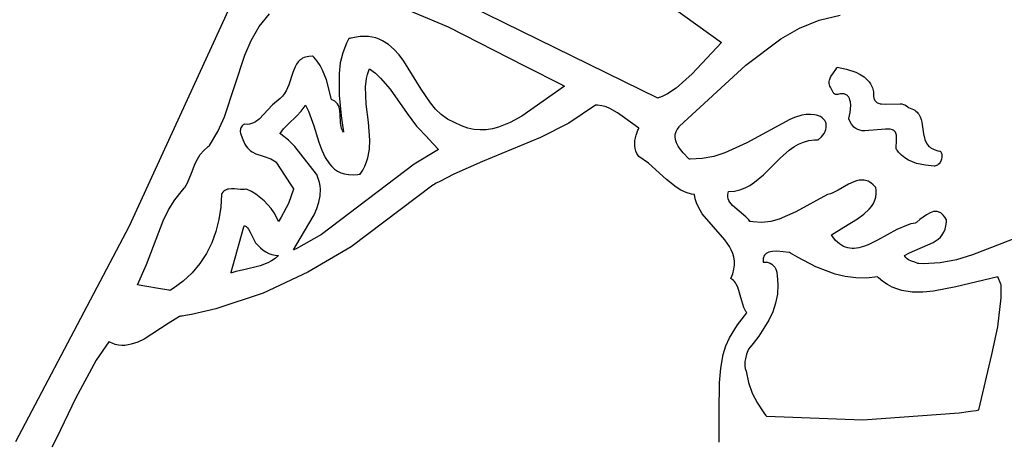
# Model space of a CAD drawing. Extents: x 21.3 to 51.6, y -34 to 34.1.
# Tile 28 of 117: x 47.1 to 48.8, y -28 to -27.3. Entities that reach past the tile are written whole.
import ezdxf

# ---------------------------------------------------------------- set-up
doc = ezdxf.new("R2010")
doc.units = 0

msp = doc.modelspace()

# ---------------------------------------------------------------- linework, layer by layer
at = {"layer": 'Layer 1', "color": 7, "linetype": 'CONTINUOUS'}
for p, q in [((47.641046, -27.211929), (47.86157, -27.305008)), ((48.185667, -27.220676), (48.34074, -27.332784)), ((48.229614, -27.430003), (47.832524, -27.235163)), ((47.476252, -27.276237), (47.302874, -27.654893)), ((47.530629, -27.304569), (47.548406, -27.282126)), ((48.512164, -27.293373), (48.549074, -27.284326)), ((48.477555, -27.307519), (48.512164, -27.293373)), ((47.51668, -27.32891), (47.530629, -27.304569)), ((47.86157, -27.305008), (47.995557, -27.373365)), ((48.444862, -27.325934), (48.477555, -27.307519)), ((47.505574, -27.354685), (47.51668, -27.32891)), ((47.683621, -27.333665), (47.676993, -27.350418)), ((47.687959, -27.32584), (47.683621, -27.333665)), ((47.688026, -27.32582), (47.687959, -27.32584)), ((47.688163, -27.325782), (47.688026, -27.32582)), ((47.68925, -27.325482), (47.688163, -27.325782)), ((47.691401, -27.32492), (47.68925, -27.325482)), ((47.707595, -27.322117), (47.691401, -27.32492)), ((47.715049, -27.321788), (47.707595, -27.322117)), ((47.722104, -27.322128), (47.715049, -27.321788)), ((47.728783, -27.323101), (47.722104, -27.322128)), ((47.735108, -27.324672), (47.728783, -27.323101)), ((47.741103, -27.326804), (47.735108, -27.324672)), ((47.74679, -27.329463), (47.741103, -27.326804)), ((47.75733, -27.336218), (47.74679, -27.329463)), ((47.76691, -27.344655), (47.75733, -27.336218)), ((48.34074, -27.332784), (48.289349, -27.387646)), ((48.383695, -27.372258), (48.444862, -27.325934)), ((47.469896, -27.462788), (47.505574, -27.354685)), ((47.676993, -27.350418), (47.672775, -27.368315)), ((47.775711, -27.354488), (47.76691, -27.344655)), ((47.783914, -27.365436), (47.775711, -27.354488)), ((47.596158, -27.370711), (47.593639, -27.375192)), ((47.599122, -27.366688), (47.596158, -27.370711)), ((47.602629, -27.363208), (47.599122, -27.366688)), ((47.604617, -27.361697), (47.602629, -27.363208)), ((47.606778, -27.360354), (47.604617, -27.361697)), ((47.609124, -27.359188), (47.606778, -27.360354)), ((47.611668, -27.358211), (47.609124, -27.359188)), ((47.617396, -27.356863), (47.611668, -27.358211)), ((47.624061, -27.356394), (47.617396, -27.356863)), ((47.624206, -27.356521), (47.624094, -27.356416)), ((47.624428, -27.356732), (47.624206, -27.356521)), ((47.626166, -27.358437), (47.624428, -27.356732)), ((47.632389, -27.36559), (47.626166, -27.358437)), ((47.637561, -27.373213), (47.632389, -27.36559)), ((47.672775, -27.368315), (47.670587, -27.386962)), ((47.814375, -27.414691), (47.783914, -27.365436)), ((48.267498, -27.47968), (48.383695, -27.372258)), ((47.589544, -27.385193), (47.582364, -27.406991)), ((47.593639, -27.375192), (47.589544, -27.385193)), ((47.641838, -27.381223), (47.637561, -27.373213)), ((47.648328, -27.398074), (47.641838, -27.381223)), ((47.670587, -27.386962), (47.670761, -27.42493)), ((47.995557, -27.373365), (48.062549, -27.407546)), ((48.289349, -27.387646), (48.26144, -27.412472)), ((47.582364, -27.406991), (47.577705, -27.417442)), ((47.657404, -27.43278), (47.648328, -27.398074)), ((47.574764, -27.42226), (47.571284, -27.426695)), ((47.577705, -27.417442), (47.574764, -27.42226)), ((47.830733, -27.438628), (47.814375, -27.414691)), ((48.065711, -27.409192), (47.990755, -27.461552)), ((48.062549, -27.407546), (48.064643, -27.408614)), ((48.064643, -27.408614), (48.06569, -27.409148)), ((48.06569, -27.409148), (48.065733, -27.40917)), ((48.246135, -27.422412), (48.238045, -27.426536)), ((48.26144, -27.412472), (48.246135, -27.422412)), ((47.567167, -27.430663), (47.553625, -27.442002)), ((47.571284, -27.426695), (47.567167, -27.430663)), ((47.657558, -27.432844), (47.657433, -27.432795)), ((47.657807, -27.432943), (47.657558, -27.432844)), ((47.659699, -27.433786), (47.657807, -27.432943)), ((47.662978, -27.435707), (47.659699, -27.433786)), ((47.665641, -27.437919), (47.662978, -27.435707)), ((47.667753, -27.440395), (47.665641, -27.437919)), ((47.66938, -27.443105), (47.667753, -27.440395)), ((47.670761, -27.42493), (47.674449, -27.461176)), ((47.839828, -27.449432), (47.830733, -27.438628)), ((48.22976, -27.429959), (48.229692, -27.429984)), ((48.229894, -27.42991), (48.22976, -27.429959)), ((48.230162, -27.429811), (48.229894, -27.42991)), ((48.230697, -27.429612), (48.230162, -27.429811)), ((48.231763, -27.429205), (48.230697, -27.429612)), ((48.233878, -27.428357), (48.231763, -27.429205)), ((48.238045, -27.426536), (48.233878, -27.428357)), ((47.553625, -27.442002), (47.530319, -27.467123)), ((47.670589, -27.446021), (47.66938, -27.443105)), ((47.671444, -27.449115), (47.670589, -27.446021)), ((47.672013, -27.452358), (47.671444, -27.449115)), ((47.672556, -27.459177), (47.672013, -27.452358)), ((47.849775, -27.45908), (47.839828, -27.449432)), ((48.119899, -27.442513), (48.073224, -27.474066)), ((48.120058, -27.442508), (48.119934, -27.442508)), ((48.120307, -27.44251), (48.120058, -27.442508)), ((48.120804, -27.442515), (48.120307, -27.44251)), ((48.121791, -27.44254), (48.120804, -27.442515)), ((48.123747, -27.442641), (48.121791, -27.44254)), ((48.131318, -27.443691), (48.123747, -27.442641)), ((48.138529, -27.445673), (48.131318, -27.443691)), ((48.145435, -27.448449), (48.138529, -27.445673)), ((48.158551, -27.455837), (48.145435, -27.448449)), ((48.171105, -27.464753), (48.158551, -27.455837)), ((48.496896, -27.458647), (48.489372, -27.459089)), ((48.50423, -27.459253), (48.496896, -27.458647)), ((47.458244, -27.488735), (47.469896, -27.462788)), ((47.504621, -27.475842), (47.502582, -27.477244)), ((47.504949, -27.475888), (47.504683, -27.475848)), ((47.505477, -27.475961), (47.504949, -27.475888)), ((47.50957, -27.476193), (47.505477, -27.475961)), ((47.513447, -27.475838), (47.50957, -27.476193)), ((47.517129, -27.47495), (47.513447, -27.475838)), ((47.520637, -27.473581), (47.517129, -27.47495)), ((47.52399, -27.471785), (47.520637, -27.473581)), ((47.530319, -27.467123), (47.52399, -27.471785)), ((47.673106, -27.473352), (47.672556, -27.459177)), ((47.67417, -27.480252), (47.673106, -27.473352)), ((47.674449, -27.461176), (47.676653, -27.477668)), ((47.860756, -27.467291), (47.849775, -27.45908)), ((47.884919, -27.479003), (47.860756, -27.467291)), ((47.970563, -27.472727), (47.949853, -27.481086)), ((47.990755, -27.461552), (47.970563, -27.472727)), ((48.073224, -27.474066), (48.023905, -27.499375)), ((48.196288, -27.48278), (48.171105, -27.464753)), ((48.460509, -27.467849), (48.385181, -27.508555)), ((48.468668, -27.464315), (48.460509, -27.467849)), ((48.481959, -27.46034), (48.468668, -27.464315)), ((48.489372, -27.459089), (48.481959, -27.46034)), ((48.507732, -27.460023), (48.50423, -27.459253)), ((48.511074, -27.461144), (48.507732, -27.460023)), ((48.514218, -27.462646), (48.511074, -27.461144)), ((48.517128, -27.464559), (48.514218, -27.462646)), ((48.519764, -27.466913), (48.517128, -27.464559)), ((48.522091, -27.469737), (48.519764, -27.466913)), ((48.524069, -27.473061), (48.522091, -27.469737)), ((48.524087, -27.473141), (48.524073, -27.473078)), ((48.524115, -27.473267), (48.524087, -27.473141)), ((48.524309, -27.474266), (48.524115, -27.473267)), ((48.524685, -27.478148), (48.524309, -27.474266)), ((47.44353, -27.513318), (47.458244, -27.488735)), ((47.497577, -27.485655), (47.497424, -27.487535)), ((47.497424, -27.487535), (47.497489, -27.489454)), ((47.497489, -27.489454), (47.497746, -27.4914)), ((47.497977, -27.483825), (47.497577, -27.485655)), ((47.497746, -27.4914), (47.498727, -27.495328)), ((47.498651, -27.482058), (47.497977, -27.483825)), ((47.499624, -27.480364), (47.498651, -27.482058)), ((47.500926, -27.478756), (47.499624, -27.480364)), ((47.502582, -27.477244), (47.500926, -27.478756)), ((47.67513, -27.483556), (47.67417, -27.480252)), ((47.676465, -27.486724), (47.67513, -27.483556)), ((47.678239, -27.489727), (47.676465, -27.486724)), ((47.676653, -27.477668), (47.677677, -27.485335)), ((47.677677, -27.485335), (47.678148, -27.489002)), ((47.678148, -27.489002), (47.678205, -27.489452)), ((47.678205, -27.489452), (47.678233, -27.489676)), ((47.896011, -27.482927), (47.884919, -27.479003)), ((47.907, -27.485249), (47.896011, -27.482927)), ((47.917882, -27.486098), (47.907, -27.485249)), ((47.928655, -27.485601), (47.917882, -27.486098)), ((47.939313, -27.483888), (47.928655, -27.485601)), ((47.949853, -27.481086), (47.939313, -27.483888)), ((48.19108, -27.495179), (48.194293, -27.486528)), ((48.194293, -27.486528), (48.195285, -27.484565)), ((48.195285, -27.484565), (48.195806, -27.48362)), ((48.195806, -27.48362), (48.196073, -27.483158)), ((48.196073, -27.483158), (48.196208, -27.482929)), ((48.196208, -27.482929), (48.196276, -27.482816)), ((48.25998, -27.495378), (48.260554, -27.492062)), ((48.260554, -27.492062), (48.261639, -27.488727)), ((48.261639, -27.488727), (48.263273, -27.485379)), ((48.263273, -27.485379), (48.265494, -27.482023)), ((48.265494, -27.482023), (48.266838, -27.480343)), ((48.266838, -27.480343), (48.267498, -27.47968)), ((48.518492, -27.495073), (48.520633, -27.491984)), ((48.520633, -27.491984), (48.522376, -27.488758)), ((48.522376, -27.488758), (48.523666, -27.485383)), ((48.523666, -27.485383), (48.524453, -27.48185)), ((48.524453, -27.48185), (48.524685, -27.478148)), ((47.498727, -27.495328), (47.501795, -27.502996)), ((47.501795, -27.502996), (47.505452, -27.510747)), ((47.505452, -27.510747), (47.507676, -27.514323)), ((48.023905, -27.499375), (47.921904, -27.541633)), ((48.188973, -27.509424), (48.189269, -27.504617)), ((48.189126, -27.51418), (48.188973, -27.509424)), ((48.189269, -27.504617), (48.19108, -27.495179)), ((48.259878, -27.498671), (48.25998, -27.495378)), ((48.260208, -27.501934), (48.259878, -27.498671)), ((48.260933, -27.505163), (48.260208, -27.501934)), ((48.262012, -27.508353), (48.260933, -27.505163)), ((48.265081, -27.514594), (48.262012, -27.508353)), ((48.385181, -27.508555), (48.346975, -27.526299)), ((48.476111, -27.510994), (48.484902, -27.507185)), ((48.484902, -27.507185), (48.494178, -27.504632)), ((48.494178, -27.504632), (48.504013, -27.50352)), ((48.504013, -27.50352), (48.509163, -27.503561)), ((48.509163, -27.503561), (48.509818, -27.503596)), ((48.509818, -27.503596), (48.510146, -27.503616)), ((48.510185, -27.503618), (48.516002, -27.498035)), ((48.516002, -27.498035), (48.518492, -27.495073)), ((47.427354, -27.529337), (47.433379, -27.522024)), ((47.433379, -27.522024), (47.440914, -27.51525)), ((47.440914, -27.51525), (47.443071, -27.513653)), ((47.443071, -27.513653), (47.443348, -27.513456)), ((47.443348, -27.513456), (47.443488, -27.513358)), ((47.507676, -27.514323), (47.510109, -27.517434)), ((47.510109, -27.517434), (47.51273, -27.520127)), ((47.51273, -27.520127), (47.515517, -27.522449)), ((47.515517, -27.522449), (47.518448, -27.524446)), ((47.518448, -27.524446), (47.524654, -27.527652)), ((47.524654, -27.527652), (47.537827, -27.532219)), ((48.189761, -27.518804), (48.189126, -27.51418)), ((48.190912, -27.523211), (48.189761, -27.518804)), ((48.192612, -27.527321), (48.190912, -27.523211)), ((48.194893, -27.53105), (48.192612, -27.527321)), ((48.269104, -27.520616), (48.265081, -27.514594)), ((48.273771, -27.526377), (48.269104, -27.520616)), ((48.283791, -27.53695), (48.273771, -27.526377)), ((48.346975, -27.526299), (48.327265, -27.532562)), ((48.444361, -27.535119), (48.459699, -27.521647)), ((48.459699, -27.521647), (48.467735, -27.515876)), ((48.467735, -27.515876), (48.476111, -27.510994)), ((47.411924, -27.561918), (47.418547, -27.54517)), ((47.418547, -27.54517), (47.422517, -27.537087)), ((47.422517, -27.537087), (47.427354, -27.529337)), ((47.537827, -27.532219), (47.550837, -27.536811)), ((47.550837, -27.536811), (47.556842, -27.540049)), ((47.556842, -27.540049), (47.559642, -27.542066)), ((47.559642, -27.542066), (47.559981, -27.54234)), ((47.559981, -27.54234), (47.56015, -27.542479)), ((47.560188, -27.542514), (47.560221, -27.542565)), ((47.560221, -27.542565), (47.56038, -27.542811)), ((47.56038, -27.542811), (47.561052, -27.543849)), ((47.561052, -27.543849), (47.567401, -27.55366)), ((47.921904, -27.541633), (47.871508, -27.563769)), ((48.196262, -27.532746), (48.194893, -27.53105)), ((48.212968, -27.544185), (48.196262, -27.532746)), ((48.244772, -27.573086), (48.212968, -27.544185)), ((48.283863, -27.536957), (48.283821, -27.536955)), ((48.283947, -27.536963), (48.283863, -27.536957)), ((48.284619, -27.537002), (48.283947, -27.536963)), ((48.285959, -27.53707), (48.284619, -27.537002)), ((48.306972, -27.536338), (48.285959, -27.53707)), ((48.327265, -27.532562), (48.306972, -27.536338)), ((48.414586, -27.564641), (48.444361, -27.535119)), ((47.404915, -27.578755), (47.411924, -27.561918)), ((47.567401, -27.55366), (47.585822, -27.582129)), ((47.400463, -27.586947), (47.404915, -27.578755)), ((47.840917, -27.579537), (47.83791, -27.581227)), ((47.846962, -27.576224), (47.840917, -27.579537)), ((47.871508, -27.563769), (47.846962, -27.576224)), ((48.261209, -27.586312), (48.244772, -27.573086)), ((48.390761, -27.583245), (48.39899, -27.577748)), ((48.39899, -27.577748), (48.414586, -27.564641)), ((48.572874, -27.577036), (48.563691, -27.58139)), ((48.577463, -27.575435), (48.572874, -27.577036)), ((48.582048, -27.574353), (48.577463, -27.575435)), ((48.586626, -27.57389), (48.582048, -27.574353)), ((48.591194, -27.574149), (48.586626, -27.57389)), ((48.593474, -27.57458), (48.591194, -27.574149)), ((48.59575, -27.575229), (48.593474, -27.57458)), ((48.598022, -27.576109), (48.59575, -27.575229)), ((48.602554, -27.578611), (48.598022, -27.576109)), ((48.607067, -27.582187), (48.602554, -27.578611)), ((47.382778, -27.608527), (47.396009, -27.591726)), ((47.396009, -27.591726), (47.399701, -27.58774)), ((47.399701, -27.58774), (47.400174, -27.587249)), ((47.400174, -27.587249), (47.400411, -27.587003)), ((47.400411, -27.587003), (47.400441, -27.586973)), ((47.466761, -27.595447), (47.465191, -27.597806)), ((47.468519, -27.593547), (47.466761, -27.595447)), ((47.470447, -27.592063), (47.468519, -27.593547)), ((47.472526, -27.59095), (47.470447, -27.592063)), ((47.474739, -27.590165), (47.472526, -27.59095)), ((47.477067, -27.589663), (47.474739, -27.590165)), ((47.481996, -27.589334), (47.477067, -27.589663)), ((47.487168, -27.589611), (47.481996, -27.589334)), ((47.497665, -27.590573), (47.487168, -27.589611)), ((47.502699, -27.590554), (47.497665, -27.590573)), ((47.505099, -27.590265), (47.502699, -27.590554)), ((47.507396, -27.589731), (47.505099, -27.590265)), ((47.507539, -27.589776), (47.50742, -27.589734)), ((47.507777, -27.589861), (47.507539, -27.589776)), ((47.509685, -27.590583), (47.507777, -27.589861)), ((47.517329, -27.594147), (47.509685, -27.590583)), ((47.524894, -27.598691), (47.517329, -27.594147)), ((47.590737, -27.589739), (47.581915, -27.615299)), ((47.585822, -27.582129), (47.590603, -27.589518)), ((47.590603, -27.589518), (47.590726, -27.589708)), ((47.835131, -27.582829), (47.691682, -27.690874)), ((47.835194, -27.582778), (47.835131, -27.582829)), ((47.835288, -27.582724), (47.835194, -27.582778)), ((47.835662, -27.582509), (47.835288, -27.582724)), ((47.836411, -27.58208), (47.835662, -27.582509)), ((47.83791, -27.581227), (47.836411, -27.58208)), ((48.269868, -27.591695), (48.261209, -27.586312)), ((48.27894, -27.595907), (48.269868, -27.591695)), ((48.288511, -27.598685), (48.27894, -27.595907)), ((48.352003, -27.600013), (48.352567, -27.596258)), ((48.352567, -27.596258), (48.353112, -27.594287)), ((48.353112, -27.594287), (48.353193, -27.594036)), ((48.353193, -27.594036), (48.353234, -27.59391)), ((48.353239, -27.593894), (48.35328, -27.593895)), ((48.35328, -27.593895), (48.36348, -27.593301)), ((48.36348, -27.593301), (48.373079, -27.591205)), ((48.373079, -27.591205), (48.382148, -27.587792)), ((48.382148, -27.587792), (48.390761, -27.583245)), ((48.536299, -27.596402), (48.531785, -27.598127)), ((48.545383, -27.591881), (48.536299, -27.596402)), ((48.563691, -27.58139), (48.545383, -27.591881)), ((48.611558, -27.586939), (48.607067, -27.582187)), ((48.611618, -27.587205), (48.611577, -27.586989)), ((48.611698, -27.587638), (48.611618, -27.587205)), ((48.612175, -27.591039), (48.611698, -27.587638)), ((48.612332, -27.597548), (48.612175, -27.591039)), ((47.371679, -27.626464), (47.382778, -27.608527)), ((47.46435, -27.599456), (47.463291, -27.621633)), ((47.464397, -27.599352), (47.464355, -27.599443)), ((47.464482, -27.599172), (47.464397, -27.599352)), ((47.465191, -27.597806), (47.464482, -27.599172)), ((47.539252, -27.610184), (47.524894, -27.598691)), ((47.551679, -27.623986), (47.539252, -27.610184)), ((48.293511, -27.599453), (48.288511, -27.598685)), ((48.29355, -27.599744), (48.293522, -27.599507)), ((48.293611, -27.600219), (48.29355, -27.599744)), ((48.293743, -27.601162), (48.293611, -27.600219)), ((48.294048, -27.603032), (48.293743, -27.601162)), ((48.29482, -27.606702), (48.294048, -27.603032)), ((48.296967, -27.613778), (48.29482, -27.606702)), ((48.299835, -27.620534), (48.296967, -27.613778)), ((48.351967, -27.601803), (48.352003, -27.600013)), ((48.352085, -27.603539), (48.351967, -27.601803)), ((48.352753, -27.606857), (48.352085, -27.603539)), ((48.353944, -27.609989), (48.352753, -27.606857)), ((48.355596, -27.612957), (48.353944, -27.609989)), ((48.357646, -27.615784), (48.355596, -27.612957)), ((48.526828, -27.599463), (48.471162, -27.629958)), ((48.527011, -27.59942), (48.526871, -27.599449)), ((48.527291, -27.599362), (48.527011, -27.59942)), ((48.531785, -27.598127), (48.527291, -27.599362)), ((48.607188, -27.614935), (48.609751, -27.609473)), ((48.609751, -27.609473), (48.611495, -27.603685)), ((48.611495, -27.603685), (48.612332, -27.597548)), ((47.362277, -27.645229), (47.371679, -27.626464)), ((47.463291, -27.621633), (47.460124, -27.643249)), ((47.556832, -27.631416), (47.551679, -27.623986)), ((47.561099, -27.639019), (47.556832, -27.631416)), ((47.581915, -27.615299), (47.569348, -27.639101)), ((48.307342, -27.633238), (48.299835, -27.620534)), ((48.360033, -27.618491), (48.357646, -27.615784)), ((48.371705, -27.628563), (48.360033, -27.618491)), ((48.38379, -27.63848), (48.371705, -27.628563)), ((48.471162, -27.629958), (48.442249, -27.642445)), ((48.590472, -27.633996), (48.599949, -27.624977)), ((48.599949, -27.624977), (48.603891, -27.620096)), ((48.603891, -27.620096), (48.607188, -27.614935)), ((48.706427, -27.631326), (48.700241, -27.634754)), ((48.709569, -27.630097), (48.706427, -27.631326)), ((48.712722, -27.629286), (48.709569, -27.630097)), ((48.715872, -27.628967), (48.712722, -27.629286)), ((48.71744, -27.629015), (48.715872, -27.628967)), ((48.719002, -27.629212), (48.71744, -27.629015)), ((48.720555, -27.629569), (48.719002, -27.629212)), ((48.722097, -27.630094), (48.720555, -27.629569)), ((48.723627, -27.630797), (48.722097, -27.630094)), ((48.725142, -27.631685), (48.723627, -27.630797)), ((47.332933, -27.722339), (47.362277, -27.645229)), ((47.460124, -27.643249), (47.454858, -27.664128)), ((47.564345, -27.64666), (47.561099, -27.639019)), ((47.564422, -27.64657), (47.564359, -27.646661)), ((47.564547, -27.646388), (47.564422, -27.64657)), ((47.565543, -27.644932), (47.564547, -27.646388)), ((47.569348, -27.639101), (47.565543, -27.644932)), ((48.34658, -27.678812), (48.307342, -27.633238)), ((48.388745, -27.643821), (48.38379, -27.63848)), ((48.390733, -27.646664), (48.388745, -27.643821)), ((48.391035, -27.646729), (48.390776, -27.64668)), ((48.391552, -27.646824), (48.391035, -27.646729)), ((48.395667, -27.647471), (48.391552, -27.646824)), ((48.411733, -27.648231), (48.395667, -27.647471)), ((48.427233, -27.646404), (48.411733, -27.648231)), ((48.442249, -27.642445), (48.427233, -27.646404)), ((48.555552, -27.656781), (48.579451, -27.642179)), ((48.579451, -27.642179), (48.590472, -27.633996)), ((48.683577, -27.647555), (48.681239, -27.649295)), ((48.688691, -27.643448), (48.683577, -27.647555)), ((48.700241, -27.634754), (48.688691, -27.643448)), ((48.72664, -27.63277), (48.725142, -27.631685)), ((48.72958, -27.63556), (48.72664, -27.63277)), ((48.732431, -27.639242), (48.72958, -27.63556)), ((48.735176, -27.643886), (48.732431, -27.639242)), ((48.734447, -27.654444), (48.735157, -27.648062)), ((48.735157, -27.648062), (48.735198, -27.644607)), ((48.735188, -27.644162), (48.735182, -27.643939)), ((48.735198, -27.644607), (48.735188, -27.644162)), ((47.302874, -27.654893), (47.103338, -28.033164)), ((47.454858, -27.664128), (47.447504, -27.684093)), ((48.533806, -27.670276), (48.555552, -27.656781)), ((48.648416, -27.6608), (48.614655, -27.679361)), ((48.664974, -27.653448), (48.648416, -27.6608)), ((48.673068, -27.650935), (48.664974, -27.653448)), ((48.681, -27.649455), (48.673068, -27.650935)), ((48.681098, -27.649395), (48.681028, -27.649444)), ((48.681239, -27.649295), (48.681098, -27.649395)), ((48.727939, -27.66985), (48.730767, -27.665284)), ((48.730767, -27.665284), (48.73296, -27.660167)), ((48.73296, -27.660167), (48.734447, -27.654444)), ((48.890597, -27.662493), (48.780732, -27.705303)), ((48.354763, -27.690407), (48.34658, -27.678812)), ((48.533829, -27.670338), (48.533804, -27.670299)), ((48.534025, -27.670644), (48.533829, -27.670338)), ((48.534419, -27.67125), (48.534025, -27.670644)), ((48.540901, -27.67972), (48.534419, -27.67125)), ((48.544267, -27.683129), (48.540901, -27.67972)), ((48.547711, -27.686019), (48.544267, -27.683129)), ((48.614655, -27.679361), (48.59793, -27.687464)), ((48.711703, -27.683694), (48.720663, -27.677548)), ((48.720663, -27.677548), (48.724547, -27.67392)), ((48.724547, -27.67392), (48.727939, -27.66985)), ((47.447504, -27.684093), (47.438071, -27.702968)), ((47.691682, -27.690874), (47.616097, -27.735696)), ((48.35807, -27.696442), (48.354763, -27.690407)), ((48.360723, -27.702686), (48.35807, -27.696442)), ((48.426834, -27.699888), (48.423952, -27.700695)), ((48.430142, -27.699298), (48.426834, -27.699888)), ((48.438128, -27.698809), (48.430142, -27.699298)), ((48.460174, -27.700837), (48.438128, -27.698809)), ((48.55123, -27.688416), (48.547711, -27.686019)), ((48.55482, -27.690342), (48.55123, -27.688416)), ((48.558478, -27.691823), (48.55482, -27.690342)), ((48.562199, -27.692882), (48.558478, -27.691823)), ((48.565979, -27.693545), (48.562199, -27.692882)), ((48.569816, -27.693834), (48.565979, -27.693545)), ((48.573705, -27.693776), (48.569816, -27.693834)), ((48.581625, -27.69271), (48.573705, -27.693776)), ((48.58971, -27.690541), (48.581625, -27.69271)), ((48.59793, -27.687464), (48.58971, -27.690541)), ((48.670412, -27.701473), (48.711703, -27.683694)), ((47.438071, -27.702968), (47.426571, -27.720578)), ((48.362625, -27.709177), (48.360723, -27.702686)), ((48.363676, -27.715952), (48.362625, -27.709177)), ((48.363779, -27.72305), (48.363676, -27.715952)), ((48.413703, -27.713948), (48.413699, -27.716321)), ((48.413699, -27.716321), (48.413778, -27.717557)), ((48.41394, -27.711713), (48.413703, -27.713948)), ((48.413778, -27.717557), (48.413837, -27.718187)), ((48.413838, -27.718197), (48.416794, -27.717859)), ((48.414432, -27.709626), (48.41394, -27.711713)), ((48.415202, -27.707696), (48.414432, -27.709626)), ((48.416269, -27.70593), (48.415202, -27.707696)), ((48.417656, -27.704338), (48.416269, -27.70593)), ((48.416794, -27.717859), (48.416983, -27.717856)), ((48.416983, -27.717856), (48.417077, -27.717855)), ((48.417077, -27.717855), (48.417125, -27.717855)), ((48.417125, -27.717855), (48.419015, -27.717944)), ((48.419385, -27.702929), (48.417656, -27.704338)), ((48.421476, -27.701712), (48.419385, -27.702929)), ((48.423952, -27.700695), (48.421476, -27.701712)), ((48.462156, -27.702088), (48.460217, -27.70086)), ((48.466048, -27.704524), (48.462156, -27.702088)), ((48.473894, -27.709295), (48.466048, -27.704524)), ((48.506198, -27.726501), (48.473894, -27.709295)), ((48.661575, -27.706391), (48.670412, -27.701473)), ((48.661604, -27.706453), (48.661576, -27.706404)), ((48.661661, -27.706551), (48.661604, -27.706453)), ((48.662121, -27.707306), (48.661661, -27.706551)), ((48.664129, -27.70994), (48.662121, -27.707306)), ((48.666373, -27.712035), (48.664129, -27.70994)), ((48.66881, -27.713693), (48.666373, -27.712035)), ((48.674101, -27.716116), (48.66881, -27.713693)), ((48.679669, -27.718036), (48.674101, -27.716116)), ((48.752865, -27.71369), (48.724194, -27.719163)), ((48.780732, -27.705303), (48.752865, -27.71369)), ((47.31713, -27.757775), (47.332933, -27.722339)), ((47.426571, -27.720578), (47.413013, -27.736746)), ((48.360746, -27.738364), (48.362835, -27.730508)), ((48.362835, -27.730508), (48.363779, -27.72305)), ((48.419015, -27.717944), (48.420862, -27.718207)), ((48.420862, -27.718207), (48.42266, -27.718635)), ((48.42266, -27.718635), (48.4244, -27.719219)), ((48.4244, -27.719219), (48.426073, -27.719952)), ((48.426073, -27.719952), (48.429186, -27.721828)), ((48.429186, -27.721828), (48.431931, -27.724196)), ((48.431931, -27.724196), (48.434244, -27.72699)), ((48.434244, -27.72699), (48.436055, -27.730143)), ((48.436055, -27.730143), (48.436752, -27.731832)), ((48.436752, -27.731832), (48.437299, -27.733587)), ((48.437299, -27.733587), (48.437688, -27.735397)), ((48.540182, -27.739274), (48.506198, -27.726501)), ((48.685183, -27.720283), (48.679669, -27.718036)), ((48.685232, -27.720287), (48.685183, -27.720283)), ((48.685292, -27.720292), (48.685232, -27.720287)), ((48.685775, -27.720326), (48.685292, -27.720292)), ((48.686739, -27.72039), (48.685775, -27.720326)), ((48.694401, -27.720727), (48.686739, -27.72039)), ((48.724194, -27.719163), (48.694401, -27.720727)), ((47.397408, -27.751296), (47.379767, -27.764052)), ((47.413013, -27.736746), (47.397408, -27.751296)), ((47.616097, -27.735696), (47.537293, -27.772509)), ((48.357414, -27.746655), (48.360746, -27.738364)), ((48.357494, -27.746726), (48.357419, -27.746682)), ((48.357645, -27.746815), (48.357494, -27.746726)), ((48.357944, -27.746996), (48.357645, -27.746815)), ((48.35853, -27.747371), (48.357944, -27.746996)), ((48.359657, -27.74817), (48.35853, -27.747371)), ((48.361739, -27.749955), (48.359657, -27.74817)), ((48.363608, -27.75197), (48.361739, -27.749955)), ((48.365283, -27.754193), (48.363608, -27.75197)), ((48.437688, -27.735397), (48.437909, -27.737255)), ((48.437909, -27.737255), (48.438329, -27.740824)), ((48.438329, -27.740824), (48.439859, -27.757936)), ((48.557894, -27.743402), (48.540182, -27.739274)), ((48.576133, -27.745708), (48.557894, -27.743402)), ((48.594935, -27.745952), (48.576133, -27.745708)), ((48.614335, -27.743896), (48.594935, -27.745952)), ((48.614402, -27.743945), (48.614373, -27.743917)), ((48.614517, -27.744057), (48.614402, -27.743945)), ((48.616364, -27.745806), (48.614517, -27.744057)), ((48.623958, -27.752122), (48.616364, -27.745806)), ((48.631859, -27.757398), (48.623958, -27.752122)), ((48.82546, -27.743894), (48.751413, -27.761138)), ((48.830626, -27.75681), (48.82546, -27.743894)), ((47.317187, -27.757794), (47.317131, -27.757785)), ((47.317475, -27.757843), (47.317187, -27.757794)), ((47.326736, -27.759425), (47.317475, -27.757843)), ((47.361123, -27.765297), (47.326736, -27.759425)), ((47.372658, -27.767267), (47.361123, -27.765297)), ((47.373802, -27.767462), (47.372658, -27.767267)), ((47.37404, -27.767503), (47.373802, -27.767462)), ((47.374139, -27.767468), (47.374101, -27.76749)), ((47.37444, -27.767293), (47.374139, -27.767468)), ((47.37504, -27.766941), (47.37444, -27.767293)), ((47.379767, -27.764052), (47.37504, -27.766941)), ((48.366784, -27.756602), (48.365283, -27.754193)), ((48.369335, -27.761889), (48.366784, -27.756602)), ((48.376334, -27.78606), (48.369335, -27.761889)), ((48.439859, -27.757936), (48.438919, -27.774378)), ((48.640043, -27.7617), (48.631859, -27.757398)), ((48.648486, -27.765093), (48.640043, -27.7617)), ((48.657162, -27.767642), (48.648486, -27.765093)), ((48.675119, -27.770472), (48.657162, -27.767642)), ((48.712764, -27.768888), (48.693718, -27.770713)), ((48.751413, -27.761138), (48.712764, -27.768888)), ((48.830976, -27.757686), (48.830626, -27.75681)), ((48.83095, -27.780908), (48.8312, -27.767813)), ((48.831008, -27.757766), (48.830976, -27.757686)), ((48.831017, -27.757847), (48.831016, -27.757795)), ((48.831115, -27.761184), (48.831017, -27.757847)), ((48.8312, -27.767813), (48.831115, -27.761184)), ((47.537293, -27.772509), (47.454787, -27.799905)), ((48.380032, -27.79749), (48.376334, -27.78606)), ((48.438919, -27.774378), (48.435775, -27.790185)), ((48.693718, -27.770713), (48.675119, -27.770472)), ((48.825305, -27.831482), (48.83095, -27.780908)), ((47.454787, -27.799905), (47.411995, -27.809632)), ((48.38246, -27.802423), (48.380032, -27.79749)), ((48.383886, -27.804617), (48.38246, -27.802423)), ((48.435775, -27.790185), (48.430692, -27.80539)), ((47.390731, -27.813343), (47.371165, -27.825616)), ((47.390788, -27.813331), (47.390731, -27.813343)), ((47.390873, -27.813318), (47.390788, -27.813331)), ((47.391559, -27.81321), (47.390873, -27.813318)), ((47.392929, -27.812991), (47.391559, -27.81321)), ((47.395666, -27.812546), (47.392929, -27.812991)), ((47.401126, -27.81162), (47.395666, -27.812546)), ((47.411995, -27.809632), (47.401126, -27.81162)), ((48.369151, -27.827725), (48.381137, -27.812097)), ((48.381137, -27.812097), (48.38463, -27.807804)), ((48.385478, -27.8066), (48.383886, -27.804617)), ((48.38463, -27.807804), (48.385457, -27.806653)), ((48.423938, -27.820026), (48.40648, -27.847727)), ((48.430692, -27.80539), (48.423938, -27.820026)), ((47.371165, -27.825616), (47.328719, -27.853231)), ((48.355005, -27.851005), (48.369151, -27.827725)), ((48.814729, -27.880169), (48.825305, -27.831482)), ((47.328719, -27.853231), (47.317642, -27.858434)), ((48.34881, -27.864862), (48.355005, -27.851005)), ((48.40648, -27.847727), (48.396308, -27.860859)), ((47.267123, -27.857786), (47.245033, -27.88978)), ((47.267343, -27.857903), (47.267167, -27.857807)), ((47.267695, -27.858092), (47.267343, -27.857903)), ((47.268398, -27.85846), (47.267695, -27.858092)), ((47.269804, -27.85916), (47.268398, -27.85846)), ((47.27262, -27.86041), (47.269804, -27.85916)), ((47.27826, -27.862338), (47.27262, -27.86041)), ((47.283906, -27.863544), (47.27826, -27.862338)), ((47.289553, -27.864078), (47.283906, -27.863544)), ((47.295196, -27.863992), (47.289553, -27.864078)), ((47.300832, -27.863334), (47.295196, -27.863992)), ((47.306455, -27.862155), (47.300832, -27.863334)), ((47.317642, -27.858434), (47.306455, -27.862155)), ((48.344102, -27.879851), (48.34881, -27.864862)), ((48.388204, -27.870493), (48.385033, -27.879205)), ((48.388266, -27.870421), (48.388223, -27.87047)), ((48.390977, -27.86726), (48.388266, -27.870421)), ((48.396308, -27.860859), (48.390977, -27.86726)), ((47.245033, -27.88978), (47.208753, -27.957135)), ((48.339776, -27.904268), (48.344102, -27.879851)), ((48.38274, -27.88787), (48.382072, -27.892133)), ((48.385033, -27.879205), (48.38274, -27.88787)), ((48.792127, -27.977217), (48.814729, -27.880169)), ((48.337549, -27.929485), (48.339776, -27.904268)), ((48.382072, -27.892133), (48.381803, -27.896323)), ((48.381803, -27.896323), (48.381992, -27.900419)), ((48.381992, -27.900419), (48.3827, -27.904401)), ((48.3827, -27.904401), (48.383972, -27.909045)), ((48.383972, -27.909045), (48.388192, -27.929002)), ((48.336803, -27.980822), (48.337549, -27.929485)), ((48.388192, -27.929002), (48.394849, -27.947792)), ((47.208753, -27.957135), (47.175972, -28.025756)), ((48.394849, -27.947792), (48.403848, -27.96551)), ((48.403848, -27.96551), (48.415093, -27.98225)), ((48.336571, -28.034158), (48.336803, -27.980822)), ((48.415093, -27.98225), (48.418243, -27.986294)), ((48.418243, -27.986294), (48.419869, -27.988295)), ((48.419869, -27.988295), (48.419895, -27.988326)), ((48.41992, -27.98834), (48.588582, -27.994645)), ((48.588582, -27.994645), (48.75763, -27.982509)), ((48.75763, -27.982509), (48.77746, -27.979619)), ((48.77746, -27.979619), (48.787204, -27.978056)), ((48.787204, -27.978056), (48.792031, -27.977245)), ((48.792031, -27.977245), (48.792106, -27.977232)), ((47.175972, -28.025756), (47.167334, -28.042656))]:
    msp.add_line(p, q, dxfattribs=at)
at = {"layer": 'Layer 1', "color": 8, "linetype": 'CONTINUOUS'}
for p, q in [((47.718693, -27.395593), (47.720449, -27.388446)), ((47.720449, -27.388446), (47.722862, -27.381461)), ((47.722862, -27.381461), (47.723576, -27.379741)), ((47.723576, -27.379741), (47.723951, -27.378885)), ((47.723951, -27.378885), (47.724046, -27.378672)), ((47.72407, -27.378618), (47.734174, -27.386292)), ((47.734174, -27.386292), (47.743427, -27.394877)), ((48.532868, -27.392138), (48.537165, -27.386056)), ((48.537165, -27.386056), (48.541469, -27.379977)), ((48.541469, -27.379977), (48.543154, -27.376737)), ((48.543154, -27.376737), (48.543495, -27.375892)), ((48.543516, -27.375839), (48.560154, -27.379219)), ((48.560154, -27.379219), (48.576544, -27.384711)), ((48.576544, -27.384711), (48.584132, -27.388474)), ((48.584132, -27.388474), (48.591039, -27.393033)), ((47.71688, -27.410309), (47.718693, -27.395593)), ((47.743427, -27.394877), (47.760005, -27.414177)), ((48.529726, -27.402677), (48.529798, -27.400727)), ((48.529889, -27.404728), (48.529726, -27.402677)), ((48.529798, -27.400727), (48.530083, -27.398868)), ((48.530311, -27.40689), (48.529889, -27.404728)), ((48.530083, -27.398868), (48.530555, -27.39709)), ((48.531015, -27.409173), (48.530311, -27.40689)), ((48.530555, -27.39709), (48.531193, -27.395382)), ((48.531193, -27.395382), (48.532868, -27.392138)), ((48.591039, -27.393033), (48.597062, -27.398479)), ((48.597062, -27.398479), (48.599677, -27.401562)), ((48.599677, -27.401562), (48.601993, -27.4049)), ((48.601993, -27.4049), (48.603985, -27.408505)), ((47.718125, -27.441013), (47.71688, -27.410309)), ((47.760005, -27.414177), (47.789802, -27.457062)), ((48.532216, -27.411138), (48.531055, -27.409227)), ((48.533226, -27.413329), (48.532216, -27.411138)), ((48.535219, -27.417942), (48.533226, -27.413329)), ((48.536418, -27.420061), (48.535219, -27.417942)), ((48.537115, -27.421007), (48.536418, -27.420061)), ((48.537895, -27.421851), (48.537115, -27.421007)), ((48.538771, -27.422575), (48.537895, -27.421851)), ((48.539757, -27.423161), (48.538771, -27.422575)), ((48.540866, -27.423588), (48.539757, -27.423161)), ((48.542111, -27.423838), (48.540866, -27.423588)), ((48.543507, -27.423892), (48.542111, -27.423838)), ((48.545066, -27.42373), (48.543507, -27.423892)), ((48.546802, -27.423335), (48.545066, -27.42373)), ((48.549656, -27.422698), (48.546802, -27.423335)), ((48.553037, -27.42247), (48.549656, -27.422698)), ((48.554567, -27.422568), (48.553037, -27.42247)), ((48.555995, -27.4228), (48.554567, -27.422568)), ((48.557323, -27.423159), (48.555995, -27.4228)), ((48.558554, -27.423639), (48.557323, -27.423159)), ((48.559691, -27.424233), (48.558554, -27.423639)), ((48.560737, -27.424937), (48.559691, -27.424233)), ((48.603985, -27.408505), (48.605627, -27.412387)), ((48.605627, -27.412387), (48.607405, -27.418894)), ((48.607405, -27.418894), (48.607153, -27.423291)), ((48.607153, -27.423291), (48.607355, -27.427071)), ((47.722197, -27.472622), (47.718125, -27.441013)), ((48.561694, -27.425743), (48.560737, -27.424937)), ((48.562567, -27.426646), (48.561694, -27.425743)), ((48.563357, -27.427639), (48.562567, -27.426646)), ((48.564069, -27.428716), (48.563357, -27.427639)), ((48.565265, -27.431099), (48.564069, -27.428716)), ((48.566179, -27.433744), (48.565265, -27.431099)), ((48.566835, -27.436603), (48.566179, -27.433744)), ((48.567465, -27.442765), (48.566835, -27.436603)), ((48.607355, -27.427071), (48.607978, -27.430278)), ((48.607978, -27.430278), (48.608439, -27.431681)), ((48.608439, -27.431681), (48.608995, -27.432957)), ((48.608995, -27.432957), (48.60964, -27.434112)), ((48.60964, -27.434112), (48.610373, -27.435151)), ((48.610373, -27.435151), (48.611188, -27.43608)), ((48.611188, -27.43608), (48.612083, -27.436905)), ((48.612083, -27.436905), (48.613052, -27.437631)), ((48.613052, -27.437631), (48.614094, -27.438263)), ((48.614094, -27.438263), (48.616376, -27.439269)), ((48.616376, -27.439269), (48.618899, -27.439968)), ((48.618899, -27.439968), (48.621633, -27.440403)), ((48.621633, -27.440403), (48.62761, -27.44066)), ((48.62761, -27.44066), (48.653879, -27.439996)), ((48.653879, -27.439996), (48.656929, -27.440452)), ((48.656929, -27.440452), (48.659825, -27.441175)), ((48.659825, -27.441175), (48.662538, -27.44221)), ((47.596417, -27.461265), (47.60408, -27.452952)), ((47.60408, -27.452952), (47.610927, -27.44356)), ((47.610927, -27.44356), (47.611317, -27.442927)), ((47.611317, -27.442927), (47.61151, -27.442608)), ((47.61151, -27.442608), (47.611558, -27.442528)), ((47.61157, -27.442508), (47.617187, -27.45312)), ((47.617187, -27.45312), (47.626326, -27.479023)), ((47.789802, -27.457062), (47.806377, -27.479284)), ((48.56435, -27.466118), (48.566659, -27.455488)), ((48.566659, -27.455488), (48.567344, -27.449191)), ((48.567344, -27.449191), (48.567465, -27.442765)), ((48.662538, -27.44221), (48.665037, -27.4436)), ((48.665037, -27.4436), (48.667292, -27.445389)), ((48.667292, -27.445389), (48.668318, -27.446448)), ((48.668318, -27.446448), (48.668442, -27.446588)), ((48.668442, -27.446588), (48.668503, -27.446659)), ((48.668516, -27.446674), (48.674711, -27.448739)), ((48.674711, -27.448739), (48.677359, -27.450025)), ((48.677359, -27.450025), (48.679733, -27.451467)), ((48.679733, -27.451467), (48.681848, -27.453055)), ((48.681848, -27.453055), (48.683722, -27.454779)), ((48.683722, -27.454779), (48.685372, -27.456629)), ((48.685372, -27.456629), (48.686816, -27.458596)), ((48.686816, -27.458596), (48.689154, -27.462837)), ((47.580546, -27.476409), (47.596417, -27.461265)), ((47.7247, -27.504181), (47.722197, -27.472622)), ((48.564376, -27.466207), (48.564363, -27.466162)), ((48.564403, -27.466297), (48.564376, -27.466207)), ((48.566347, -27.47156), (48.564403, -27.466297)), ((48.568712, -27.475936), (48.566347, -27.47156)), ((48.571464, -27.4795), (48.568712, -27.475936)), ((48.689154, -27.462837), (48.690875, -27.467425)), ((48.690875, -27.467425), (48.692118, -27.472278)), ((48.692118, -27.472278), (48.695076, -27.492767)), ((47.567125, -27.492508), (47.573291, -27.484119)), ((47.567265, -27.492608), (47.567153, -27.492528)), ((47.567712, -27.492929), (47.567265, -27.492608)), ((47.568598, -27.493571), (47.567712, -27.492929)), ((47.573291, -27.484119), (47.580546, -27.476409)), ((47.626326, -27.479023), (47.635055, -27.507501)), ((47.806377, -27.479284), (47.82546, -27.499449)), ((48.572973, -27.480999), (48.571464, -27.4795)), ((48.574566, -27.482322), (48.572973, -27.480999)), ((48.576237, -27.483478), (48.574566, -27.482322)), ((48.579797, -27.485325), (48.576237, -27.483478)), ((48.583618, -27.486613), (48.579797, -27.485325)), ((48.587664, -27.487415), (48.583618, -27.486613)), ((48.5919, -27.487803), (48.587664, -27.487415)), ((48.628298, -27.484741), (48.5919, -27.487803)), ((48.636785, -27.484927), (48.628298, -27.484741)), ((48.640739, -27.485563), (48.636785, -27.484927)), ((48.641714, -27.486151), (48.640799, -27.485597)), ((48.643311, -27.487368), (48.641714, -27.486151)), ((48.644619, -27.48872), (48.643311, -27.487368)), ((48.645665, -27.490193), (48.644619, -27.48872)), ((48.646474, -27.491776), (48.645665, -27.490193)), ((48.647072, -27.493455), (48.646474, -27.491776)), ((48.647485, -27.49522), (48.647072, -27.493455)), ((48.695076, -27.492767), (48.69729, -27.502545)), ((47.581691, -27.50408), (47.568598, -27.493571)), ((47.593073, -27.515037), (47.581691, -27.50408)), ((47.635055, -27.507501), (47.64016, -27.521331)), ((47.723989, -27.519644), (47.7247, -27.504181)), ((47.825466, -27.499456), (47.825514, -27.499507)), ((47.825514, -27.499507), (47.825745, -27.499754)), ((47.825745, -27.499754), (47.828186, -27.50237)), ((47.828186, -27.50237), (47.84426, -27.519593)), ((48.647074, -27.514826), (48.647508, -27.5069)), ((48.647857, -27.498954), (48.647485, -27.49522)), ((48.647508, -27.5069), (48.647857, -27.498954)), ((48.69729, -27.502545), (48.699066, -27.507039)), ((48.699066, -27.507039), (48.701473, -27.511164)), ((47.631015, -27.563339), (47.593073, -27.515037)), ((47.64016, -27.521331), (47.646234, -27.534155)), ((47.721235, -27.534737), (47.723989, -27.519644)), ((47.844905, -27.520284), (47.802485, -27.546267)), ((47.84426, -27.519593), (47.844862, -27.520238)), ((47.844862, -27.520238), (47.844902, -27.520281)), ((48.647341, -27.518535), (48.647074, -27.514826)), ((48.647684, -27.520284), (48.647341, -27.518535)), ((48.647751, -27.52039), (48.647717, -27.520337)), ((48.647818, -27.520496), (48.647751, -27.52039)), ((48.648088, -27.520919), (48.647818, -27.520496)), ((48.648638, -27.521752), (48.648088, -27.520919)), ((48.650969, -27.524925), (48.648638, -27.521752)), ((48.656216, -27.530537), (48.650969, -27.524925)), ((48.701473, -27.511164), (48.702957, -27.513063)), ((48.702957, -27.513063), (48.70465, -27.51484)), ((48.70465, -27.51484), (48.70657, -27.516486)), ((48.70657, -27.516486), (48.708735, -27.517989)), ((48.708735, -27.517989), (48.711162, -27.51934)), ((48.711162, -27.51934), (48.713867, -27.52053)), ((48.713867, -27.52053), (48.720185, -27.522385)), ((48.720185, -27.522385), (48.723832, -27.52303)), ((48.723832, -27.52303), (48.723952, -27.523047)), ((48.723952, -27.523047), (48.724012, -27.523055)), ((48.72407, -27.523063), (48.724582, -27.523517)), ((48.724582, -27.523517), (48.72505, -27.524022)), ((48.72505, -27.524022), (48.725475, -27.524575)), ((48.725475, -27.524575), (48.726197, -27.525812)), ((48.726197, -27.525812), (48.72675, -27.527204)), ((48.72675, -27.527204), (48.727135, -27.528725)), ((47.646234, -27.534155), (47.653635, -27.545425)), ((47.715891, -27.549342), (47.718921, -27.542108)), ((47.718921, -27.542108), (47.721235, -27.534737)), ((48.662152, -27.535239), (48.656216, -27.530537)), ((48.66867, -27.539112), (48.662152, -27.535239)), ((48.675663, -27.542235), (48.66867, -27.539112)), ((48.683024, -27.544689), (48.675663, -27.542235)), ((48.698416, -27.547915), (48.683024, -27.544689)), ((48.723464, -27.543941), (48.722303, -27.545331)), ((48.72448, -27.542423), (48.723464, -27.543941)), ((48.725349, -27.540801), (48.72448, -27.542423)), ((48.726638, -27.537352), (48.725349, -27.540801)), ((48.727313, -27.533799), (48.726638, -27.537352)), ((48.727135, -27.528725), (48.727356, -27.530348)), ((48.727415, -27.532048), (48.727313, -27.533799)), ((48.727356, -27.530348), (48.727415, -27.532048)), ((47.802485, -27.546267), (47.639897, -27.669583)), ((47.653635, -27.545425), (47.657945, -27.550304)), ((47.657945, -27.550304), (47.662721, -27.554589)), ((47.662721, -27.554589), (47.668007, -27.558209)), ((47.668007, -27.558209), (47.673848, -27.561098)), ((47.673848, -27.561098), (47.680289, -27.563185)), ((47.707405, -27.563339), (47.712075, -27.556424)), ((47.712075, -27.556424), (47.715891, -27.549342)), ((48.713989, -27.549433), (48.698416, -27.547915)), ((48.714409, -27.549446), (48.713989, -27.549433)), ((48.716259, -27.549087), (48.714409, -27.549446)), ((48.717976, -27.54847), (48.716259, -27.549087)), ((48.719557, -27.547621), (48.717976, -27.54847)), ((48.721, -27.546566), (48.719557, -27.547621)), ((48.722303, -27.545331), (48.721, -27.546566)), ((47.631122, -27.563573), (47.631032, -27.563376)), ((47.631477, -27.564361), (47.631122, -27.563573)), ((47.632154, -27.565932), (47.631477, -27.564361)), ((47.636147, -27.578258), (47.632154, -27.565932)), ((47.637251, -27.584269), (47.636147, -27.578258)), ((47.680289, -27.563185), (47.687374, -27.564402)), ((47.687374, -27.564402), (47.695149, -27.564681)), ((47.695149, -27.564681), (47.703657, -27.563952)), ((47.703657, -27.563952), (47.705904, -27.563604)), ((47.705904, -27.563604), (47.707046, -27.563405)), ((47.707046, -27.563405), (47.707333, -27.563352)), ((47.637808, -27.590186), (47.637251, -27.584269)), ((47.637433, -27.601757), (47.637808, -27.590186)), ((47.631742, -27.623996), (47.635313, -27.613014)), ((47.635313, -27.613014), (47.637433, -27.601757)), ((47.627013, -27.634746), (47.631742, -27.623996)), ((47.602383, -27.676241), (47.627013, -27.634746)), ((47.484458, -27.7248), (47.503912, -27.656136)), ((47.503912, -27.656136), (47.504541, -27.653918)), ((47.504541, -27.653918), (47.504625, -27.653619)), ((47.504626, -27.653619), (47.50563, -27.654029)), ((47.50563, -27.654029), (47.506594, -27.65457)), ((47.506594, -27.65457), (47.507523, -27.655236)), ((47.507523, -27.655236), (47.508418, -27.656017)), ((47.508418, -27.656017), (47.510119, -27.657894)), ((47.510119, -27.657894), (47.511721, -27.660139)), ((47.511721, -27.660139), (47.514719, -27.665472)), ((47.514719, -27.665472), (47.52407, -27.684174)), ((47.590745, -27.696664), (47.602383, -27.676241)), ((47.639897, -27.669583), (47.595525, -27.694446)), ((47.52407, -27.684174), (47.532709, -27.692919)), ((47.532709, -27.692919), (47.537305, -27.696697)), ((47.537305, -27.696697), (47.542128, -27.699971)), ((47.542128, -27.699971), (47.547212, -27.702659)), ((47.590785, -27.696653), (47.59074, -27.696674)), ((47.59083, -27.696632), (47.590785, -27.696653)), ((47.591193, -27.696467), (47.59083, -27.696632)), ((47.59264, -27.6958), (47.591193, -27.696467)), ((47.595525, -27.694446), (47.59264, -27.6958)), ((47.552127, -27.715663), (47.545616, -27.719207)), ((47.547212, -27.702659), (47.552588, -27.70468)), ((47.558385, -27.711426), (47.552127, -27.715663)), ((47.552588, -27.70468), (47.55829, -27.705952)), ((47.55829, -27.705952), (47.561273, -27.706282)), ((47.564348, -27.706395), (47.558385, -27.711426)), ((47.561273, -27.706282), (47.5628, -27.706366)), ((47.5628, -27.706366), (47.563572, -27.706387)), ((47.563572, -27.706387), (47.56396, -27.706392)), ((47.56396, -27.706392), (47.564155, -27.706394)), ((47.564155, -27.706394), (47.564252, -27.706394)), ((47.564252, -27.706394), (47.564301, -27.706394)), ((47.481411, -27.735555), (47.484458, -27.7248)), ((47.489364, -27.734696), (47.48243, -27.736537)), ((47.503544, -27.731556), (47.489364, -27.734696)), ((47.532, -27.724618), (47.503544, -27.731556)), ((47.545616, -27.719207), (47.532, -27.724618)), ((47.481017, -27.736947), (47.481032, -27.736895)), ((47.481032, -27.736895), (47.481104, -27.73664)), ((47.481147, -27.736914), (47.48104, -27.736946)), ((47.481104, -27.73664), (47.481411, -27.735555)), ((47.481574, -27.736787), (47.481147, -27.736914)), ((47.48243, -27.736537), (47.481574, -27.736787))]:
    msp.add_line(p, q, dxfattribs=at)

doc.saveas('drawing.dxf')
